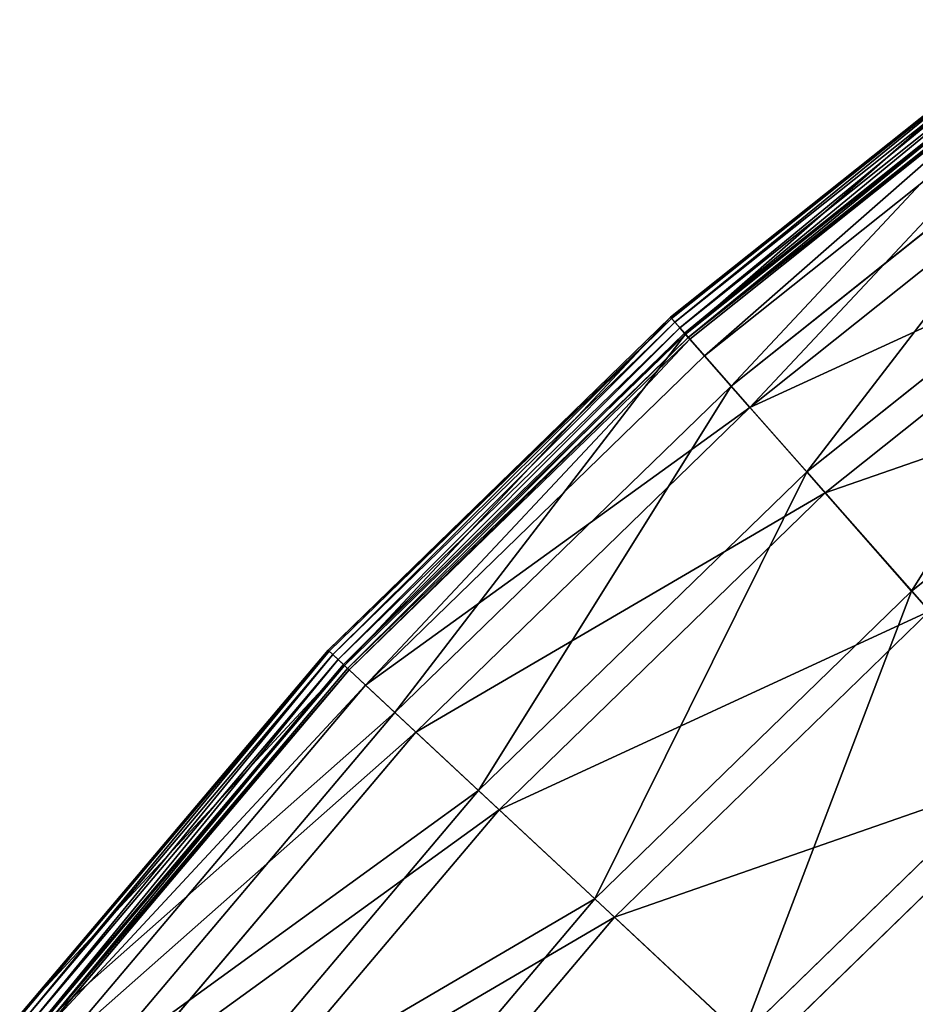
# Model space of a CAD drawing. Extents: x 0 to 335, y 0 to 335.
# Tile 14 of 101: x 34 to 65, y 269 to 303. Entities that reach past the tile are written whole.
import ezdxf

# ---------------------------------------------------------------- set-up
doc = ezdxf.new("R2010")
doc.units = 0
doc.layers.get('0').update_dxf_attribs({"color": 13, "linetype": 'CONTINUOUS'})

# ---------------------------------------------------------------- blocks, each defined once
blk = doc.blocks.new('GROUP_6')
for p, q in [((69.592, 303.347, 0.499), (56.738, 293.106, 0.499)), ((69.624, 303.303, 0.246), (56.774, 293.065, 0.246)), ((69.726, 303.162, 0.055), (56.889, 292.934, 0.055)), ((69.87, 302.961, -0.025), (57.052, 292.749, -0.025)), ((57.22, 292.559, 0.03), (70.018, 302.756, 0.03)), ((57.248, 292.527, 16.173), (70.043, 302.722, 16.173)), ((57.347, 292.415, 0.204), (70.13, 302.6, 0.204)), ((70.176, 302.536, 0.45), (57.399, 292.355, 0.45)), ((70.625, 301.912, 16.074), (57.907, 291.779, 16.074)), ((58.819, 290.742, 32.19), (71.432, 300.791, 32.19)), ((72.006, 299.993, 31.994), (59.469, 290.004, 31.994)), ((61.422, 287.785, 47.897), (73.732, 297.593, 47.897)), ((74.293, 296.814, 47.606), (62.056, 287.065, 47.606)), ((56.738, 293.106, 0.499), (44.95, 281.654, 0.499)), ((57.248, 292.527, 16.173), (56.738, 293.106, 0.499)), ((56.774, 293.065, 0.246), (56.738, 293.106, 0.499)), ((65.031, 283.686, 63.143), (76.922, 293.16, 63.143)), ((56.774, 293.065, 0.246), (44.99, 281.617, 0.246)), ((56.889, 292.934, 0.055), (45.117, 281.498, 0.055)), ((57.052, 292.749, -0.025), (45.297, 281.33, -0.025)), ((56.889, 292.934, 0.055), (56.774, 293.065, 0.246)), ((57.052, 292.749, -0.025), (56.889, 292.934, 0.055)), ((57.22, 292.559, 0.03), (57.052, 292.749, -0.025)), ((45.483, 281.157, 0.03), (57.22, 292.559, 0.03)), ((45.513, 281.128, 16.173), (57.248, 292.527, 16.173)), ((45.623, 281.026, 0.204), (57.347, 292.415, 0.204)), ((57.347, 292.415, 0.204), (57.22, 292.559, 0.03)), ((58.819, 290.742, 32.19), (57.248, 292.527, 16.173)), ((57.399, 292.355, 0.45), (57.347, 292.415, 0.204)), ((57.399, 292.355, 0.45), (45.681, 280.972, 0.45)), ((57.907, 291.779, 16.074), (57.399, 292.355, 0.45)), ((57.907, 291.779, 16.074), (46.243, 280.447, 16.074)), ((59.469, 290.004, 31.994), (57.907, 291.779, 16.074)), ((47.253, 279.505, 32.19), (58.819, 290.742, 32.19)), ((61.422, 287.785, 47.897), (58.819, 290.742, 32.19)), ((59.469, 290.004, 31.994), (47.971, 278.834, 31.994)), ((62.056, 287.065, 47.606), (59.469, 290.004, 31.994)), ((50.133, 276.818, 47.897), (61.422, 287.785, 47.897)), ((65.031, 283.686, 63.143), (61.422, 287.785, 47.897)), ((62.056, 287.065, 47.606), (50.834, 276.163, 47.606)), ((65.643, 282.991, 62.759), (62.056, 287.065, 47.606)), ((54.126, 273.092, 63.143), (65.031, 283.686, 63.143)), ((69.611, 278.483, 77.78), (65.031, 283.686, 63.143)), ((65.643, 282.991, 62.759), (54.803, 272.46, 62.759)), ((44.95, 281.654, 0.499), (34.34, 269.102, 0.499)), ((44.99, 281.617, 0.246), (34.384, 269.068, 0.246)), ((44.95, 281.654, 0.499), (45.513, 281.128, 16.173)), ((44.99, 281.617, 0.246), (44.95, 281.654, 0.499)), ((45.117, 281.498, 0.055), (44.99, 281.617, 0.246)), ((45.117, 281.498, 0.055), (34.522, 268.963, 0.055)), ((45.297, 281.33, -0.025), (34.718, 268.813, -0.025)), ((45.297, 281.33, -0.025), (45.117, 281.498, 0.055)), ((45.483, 281.157, 0.03), (45.297, 281.33, -0.025)), ((34.919, 268.659, 0.03), (45.483, 281.157, 0.03)), ((34.953, 268.633, 16.173), (45.513, 281.128, 16.173)), ((35.072, 268.542, 0.204), (45.623, 281.026, 0.204)), ((45.681, 280.972, 0.45), (35.135, 268.494, 0.45)), ((45.623, 281.026, 0.204), (45.483, 281.157, 0.03)), ((45.513, 281.128, 16.173), (47.253, 279.505, 32.19)), ((45.681, 280.972, 0.45), (45.623, 281.026, 0.204)), ((46.243, 280.447, 16.074), (45.681, 280.972, 0.45)), ((46.243, 280.447, 16.074), (35.746, 268.028, 16.074)), ((47.971, 278.834, 31.994), (46.243, 280.447, 16.074)), ((36.843, 267.189, 32.19), (47.253, 279.505, 32.19)), ((47.253, 279.505, 32.19), (50.133, 276.818, 47.897)), ((47.971, 278.834, 31.994), (37.624, 266.592, 31.994)), ((50.834, 276.163, 47.606), (47.971, 278.834, 31.994)), ((59.194, 268.363, 77.78), (69.611, 278.483, 77.78)), ((70.195, 277.82, 77.308), (59.84, 267.76, 77.308)), ((39.973, 264.797, 47.897), (50.133, 276.818, 47.897)), ((50.133, 276.818, 47.897), (54.126, 273.092, 63.143)), ((50.834, 276.163, 47.606), (40.735, 264.214, 47.606)), ((54.803, 272.46, 62.759), (50.834, 276.163, 47.606)), ((44.312, 261.48, 63.143), (54.126, 273.092, 63.143)), ((54.126, 273.092, 63.143), (59.194, 268.363, 77.78)), ((54.803, 272.46, 62.759), (45.047, 260.918, 62.759)), ((59.84, 267.76, 77.308), (54.803, 272.46, 62.759))]:
    blk.add_line(p, q)
mesh = blk.add_polyface()
corners = [(57.248, 292.527, 16.173), (69.592, 303.347, 0.499), (56.738, 293.106, 0.499), (70.043, 302.722, 16.173)]
mesh.append_faces([[corners[k] for k in face] for face in [(0, 1, 2), (1, 0, 3)]], dxfattribs={"vtx0": -1})
mesh = blk.add_polyface()
corners = [(56.738, 293.106, 0.499), (69.624, 303.303, 0.246), (56.774, 293.065, 0.246), (69.592, 303.347, 0.499)]
mesh.append_faces([[corners[k] for k in face] for face in [(0, 1, 2), (1, 0, 3)]], dxfattribs={"vtx0": -1})
mesh = blk.add_polyface()
corners = [(69.624, 303.303, 0.246), (56.889, 292.934, 0.055), (56.774, 293.065, 0.246), (69.726, 303.162, 0.055)]
mesh.append_faces([[corners[k] for k in face] for face in [(0, 1, 2), (1, 0, 3)]], dxfattribs={"vtx0": -1})
mesh = blk.add_polyface()
corners = [(69.726, 303.162, 0.055), (57.052, 292.749, -0.025), (56.889, 292.934, 0.055), (69.87, 302.961, -0.025)]
mesh.append_faces([[corners[k] for k in face] for face in [(0, 1, 2), (1, 0, 3)]], dxfattribs={"vtx0": -1})
mesh = blk.add_polyface()
corners = [(69.87, 302.961, -0.025), (57.22, 292.559, 0.03), (57.052, 292.749, -0.025), (70.018, 302.756, 0.03)]
mesh.append_faces([[corners[k] for k in face] for face in [(0, 1, 2), (1, 0, 3)]], dxfattribs={"vtx0": -1})
mesh = blk.add_polyface()
corners = [(70.018, 302.756, 0.03), (57.347, 292.415, 0.204), (57.22, 292.559, 0.03), (70.13, 302.6, 0.204)]
mesh.append_faces([[corners[k] for k in face] for face in [(0, 1, 2), (1, 0, 3)]], dxfattribs={"vtx0": -1})
mesh = blk.add_polyface()
corners = [(58.819, 290.742, 32.19), (70.043, 302.722, 16.173), (57.248, 292.527, 16.173), (71.432, 300.791, 32.19)]
mesh.append_faces([[corners[k] for k in face] for face in [(0, 1, 2), (1, 0, 3)]], dxfattribs={"vtx0": -1})
mesh = blk.add_polyface()
corners = [(70.176, 302.536, 0.45), (57.347, 292.415, 0.204), (70.13, 302.6, 0.204), (57.399, 292.355, 0.45)]
mesh.append_faces([[corners[k] for k in face] for face in [(0, 1, 2), (1, 0, 3)]], dxfattribs={"vtx0": -1})
mesh = blk.add_polyface()
corners = [(70.176, 302.536, 0.45), (57.907, 291.779, 16.074), (57.399, 292.355, 0.45), (70.625, 301.912, 16.074)]
mesh.append_faces([[corners[k] for k in face] for face in [(0, 1, 2), (1, 0, 3)]], dxfattribs={"vtx0": -1})
mesh = blk.add_polyface()
corners = [(70.625, 301.912, 16.074), (59.469, 290.004, 31.994), (57.907, 291.779, 16.074), (72.006, 299.993, 31.994)]
mesh.append_faces([[corners[k] for k in face] for face in [(0, 1, 2), (1, 0, 3)]], dxfattribs={"vtx0": -1})
mesh = blk.add_polyface()
corners = [(61.422, 287.785, 47.897), (71.432, 300.791, 32.19), (58.819, 290.742, 32.19), (73.732, 297.593, 47.897)]
mesh.append_faces([[corners[k] for k in face] for face in [(0, 1, 2), (1, 0, 3)]], dxfattribs={"vtx0": -1})
mesh = blk.add_polyface()
corners = [(74.293, 296.814, 47.606), (59.469, 290.004, 31.994), (72.006, 299.993, 31.994), (62.056, 287.065, 47.606)]
mesh.append_faces([[corners[k] for k in face] for face in [(0, 1, 2), (1, 0, 3)]], dxfattribs={"vtx0": -1})
mesh = blk.add_polyface()
corners = [(65.031, 283.686, 63.143), (73.732, 297.593, 47.897), (61.422, 287.785, 47.897), (76.922, 293.16, 63.143)]
mesh.append_faces([[corners[k] for k in face] for face in [(0, 1, 2), (1, 0, 3)]], dxfattribs={"vtx0": -1})
mesh = blk.add_polyface()
corners = [(77.463, 292.408, 62.759), (62.056, 287.065, 47.606), (74.293, 296.814, 47.606), (65.643, 282.991, 62.759)]
mesh.append_faces([[corners[k] for k in face] for face in [(0, 1, 2), (1, 0, 3)]], dxfattribs={"vtx0": -1})
mesh = blk.add_polyface()
corners = [(45.513, 281.128, 16.173), (56.738, 293.106, 0.499), (44.95, 281.654, 0.499), (57.248, 292.527, 16.173)]
mesh.append_faces([[corners[k] for k in face] for face in [(0, 1, 2), (1, 0, 3)]], dxfattribs={"vtx0": -1})
mesh = blk.add_polyface()
corners = [(44.95, 281.654, 0.499), (56.774, 293.065, 0.246), (44.99, 281.617, 0.246), (56.738, 293.106, 0.499)]
mesh.append_faces([[corners[k] for k in face] for face in [(0, 1, 2), (1, 0, 3)]], dxfattribs={"vtx0": -1})
mesh = blk.add_polyface()
corners = [(69.611, 278.483, 77.78), (76.922, 293.16, 63.143), (65.031, 283.686, 63.143), (80.97, 287.533, 77.78)]
mesh.append_faces([[corners[k] for k in face] for face in [(0, 1, 2), (1, 0, 3)]], dxfattribs={"vtx0": -1})
mesh = blk.add_polyface()
corners = [(56.774, 293.065, 0.246), (45.117, 281.498, 0.055), (44.99, 281.617, 0.246), (56.889, 292.934, 0.055)]
mesh.append_faces([[corners[k] for k in face] for face in [(0, 1, 2), (1, 0, 3)]], dxfattribs={"vtx0": -1})
mesh = blk.add_polyface()
corners = [(56.889, 292.934, 0.055), (45.297, 281.33, -0.025), (45.117, 281.498, 0.055), (57.052, 292.749, -0.025)]
mesh.append_faces([[corners[k] for k in face] for face in [(0, 1, 2), (1, 0, 3)]], dxfattribs={"vtx0": -1})
mesh = blk.add_polyface()
corners = [(57.052, 292.749, -0.025), (45.483, 281.157, 0.03), (45.297, 281.33, -0.025), (57.22, 292.559, 0.03)]
mesh.append_faces([[corners[k] for k in face] for face in [(0, 1, 2), (1, 0, 3)]], dxfattribs={"vtx0": -1})
mesh = blk.add_polyface()
corners = [(57.22, 292.559, 0.03), (45.623, 281.026, 0.204), (45.483, 281.157, 0.03), (57.347, 292.415, 0.204)]
mesh.append_faces([[corners[k] for k in face] for face in [(0, 1, 2), (1, 0, 3)]], dxfattribs={"vtx0": -1})
mesh = blk.add_polyface()
corners = [(47.253, 279.505, 32.19), (57.248, 292.527, 16.173), (45.513, 281.128, 16.173), (58.819, 290.742, 32.19)]
mesh.append_faces([[corners[k] for k in face] for face in [(0, 1, 2), (1, 0, 3)]], dxfattribs={"vtx0": -1})
mesh = blk.add_polyface()
corners = [(57.347, 292.415, 0.204), (45.681, 280.972, 0.45), (45.623, 281.026, 0.204), (57.399, 292.355, 0.45)]
mesh.append_faces([[corners[k] for k in face] for face in [(0, 1, 2), (1, 0, 3)]], dxfattribs={"vtx0": -1})
mesh = blk.add_polyface()
corners = [(57.399, 292.355, 0.45), (46.243, 280.447, 16.074), (45.681, 280.972, 0.45), (57.907, 291.779, 16.074)]
mesh.append_faces([[corners[k] for k in face] for face in [(0, 1, 2), (1, 0, 3)]], dxfattribs={"vtx0": -1})
mesh = blk.add_polyface()
corners = [(59.469, 290.004, 31.994), (46.243, 280.447, 16.074), (57.907, 291.779, 16.074), (47.971, 278.834, 31.994)]
mesh.append_faces([[corners[k] for k in face] for face in [(0, 1, 2), (1, 0, 3)]], dxfattribs={"vtx0": -1})
mesh = blk.add_polyface()
corners = [(50.133, 276.818, 47.897), (58.819, 290.742, 32.19), (47.253, 279.505, 32.19), (61.422, 287.785, 47.897)]
mesh.append_faces([[corners[k] for k in face] for face in [(0, 1, 2), (1, 0, 3)]], dxfattribs={"vtx0": -1})
mesh = blk.add_polyface()
corners = [(62.056, 287.065, 47.606), (47.971, 278.834, 31.994), (59.469, 290.004, 31.994), (50.834, 276.163, 47.606)]
mesh.append_faces([[corners[k] for k in face] for face in [(0, 1, 2), (1, 0, 3)]], dxfattribs={"vtx0": -1})
mesh = blk.add_polyface()
corners = [(54.126, 273.092, 63.143), (61.422, 287.785, 47.897), (50.133, 276.818, 47.897), (65.031, 283.686, 63.143)]
mesh.append_faces([[corners[k] for k in face] for face in [(0, 1, 2), (1, 0, 3)]], dxfattribs={"vtx0": -1})
mesh = blk.add_polyface()
corners = [(65.643, 282.991, 62.759), (50.834, 276.163, 47.606), (62.056, 287.065, 47.606), (54.803, 272.46, 62.759)]
mesh.append_faces([[corners[k] for k in face] for face in [(0, 1, 2), (1, 0, 3)]], dxfattribs={"vtx0": -1})
mesh = blk.add_polyface()
corners = [(59.194, 268.363, 77.78), (65.031, 283.686, 63.143), (54.126, 273.092, 63.143), (69.611, 278.483, 77.78)]
mesh.append_faces([[corners[k] for k in face] for face in [(0, 1, 2), (1, 0, 3)]], dxfattribs={"vtx0": -1})
mesh = blk.add_polyface()
corners = [(70.195, 277.82, 77.308), (54.803, 272.46, 62.759), (65.643, 282.991, 62.759), (59.84, 267.76, 77.308)]
mesh.append_faces([[corners[k] for k in face] for face in [(0, 1, 2), (1, 0, 3)]], dxfattribs={"vtx0": -1})
mesh = blk.add_polyface()
corners = [(45.513, 281.128, 16.173), (34.34, 269.102, 0.499), (34.953, 268.633, 16.173), (44.95, 281.654, 0.499)]
mesh.append_faces([[corners[k] for k in face] for face in [(0, 1, 2), (1, 0, 3)]], dxfattribs={"vtx0": -1})
mesh = blk.add_polyface()
corners = [(34.34, 269.102, 0.499), (44.99, 281.617, 0.246), (34.384, 269.068, 0.246), (44.95, 281.654, 0.499)]
mesh.append_faces([[corners[k] for k in face] for face in [(0, 1, 2), (1, 0, 3)]], dxfattribs={"vtx0": -1})
mesh = blk.add_polyface()
corners = [(34.522, 268.963, 0.055), (44.99, 281.617, 0.246), (34.384, 269.068, 0.246), (45.117, 281.498, 0.055)]
mesh.append_faces([[corners[k] for k in face] for face in [(0, 1, 2), (1, 0, 3)]], dxfattribs={"vtx0": -1})
mesh = blk.add_polyface()
corners = [(34.718, 268.813, -0.025), (45.117, 281.498, 0.055), (34.522, 268.963, 0.055), (45.297, 281.33, -0.025)]
mesh.append_faces([[corners[k] for k in face] for face in [(0, 1, 2), (1, 0, 3)]], dxfattribs={"vtx0": -1})
mesh = blk.add_polyface()
corners = [(34.919, 268.659, 0.03), (45.297, 281.33, -0.025), (34.718, 268.813, -0.025), (45.483, 281.157, 0.03)]
mesh.append_faces([[corners[k] for k in face] for face in [(0, 1, 2), (1, 0, 3)]], dxfattribs={"vtx0": -1})
mesh = blk.add_polyface()
corners = [(45.483, 281.157, 0.03), (35.072, 268.542, 0.204), (34.919, 268.659, 0.03), (45.623, 281.026, 0.204)]
mesh.append_faces([[corners[k] for k in face] for face in [(0, 1, 2), (1, 0, 3)]], dxfattribs={"vtx0": -1})
mesh = blk.add_polyface()
corners = [(47.253, 279.505, 32.19), (34.953, 268.633, 16.173), (36.843, 267.189, 32.19), (45.513, 281.128, 16.173)]
mesh.append_faces([[corners[k] for k in face] for face in [(0, 1, 2), (1, 0, 3)]], dxfattribs={"vtx0": -1})
mesh = blk.add_polyface()
corners = [(35.072, 268.542, 0.204), (45.681, 280.972, 0.45), (35.135, 268.494, 0.45), (45.623, 281.026, 0.204)]
mesh.append_faces([[corners[k] for k in face] for face in [(0, 1, 2), (1, 0, 3)]], dxfattribs={"vtx0": -1})
mesh = blk.add_polyface()
corners = [(35.135, 268.494, 0.45), (46.243, 280.447, 16.074), (35.746, 268.028, 16.074), (45.681, 280.972, 0.45)]
mesh.append_faces([[corners[k] for k in face] for face in [(0, 1, 2), (1, 0, 3)]], dxfattribs={"vtx0": -1})
mesh = blk.add_polyface()
corners = [(35.746, 268.028, 16.074), (47.971, 278.834, 31.994), (37.624, 266.592, 31.994), (46.243, 280.447, 16.074)]
mesh.append_faces([[corners[k] for k in face] for face in [(0, 1, 2), (1, 0, 3)]], dxfattribs={"vtx0": -1})
mesh = blk.add_polyface()
corners = [(50.133, 276.818, 47.897), (36.843, 267.189, 32.19), (39.973, 264.797, 47.897), (47.253, 279.505, 32.19)]
mesh.append_faces([[corners[k] for k in face] for face in [(0, 1, 2), (1, 0, 3)]], dxfattribs={"vtx0": -1})
mesh = blk.add_polyface()
corners = [(37.624, 266.592, 31.994), (50.834, 276.163, 47.606), (40.735, 264.214, 47.606), (47.971, 278.834, 31.994)]
mesh.append_faces([[corners[k] for k in face] for face in [(0, 1, 2), (1, 0, 3)]], dxfattribs={"vtx0": -1})
mesh = blk.add_polyface()
corners = [(65.288, 262.677, 91.669), (69.611, 278.483, 77.78), (59.194, 268.363, 77.78), (75.118, 272.227, 91.669)]
mesh.append_faces([[corners[k] for k in face] for face in [(0, 1, 2), (1, 0, 3)]], dxfattribs={"vtx0": -1})
mesh = blk.add_polyface()
corners = [(75.669, 271.602, 91.112), (59.84, 267.76, 77.308), (70.195, 277.82, 77.308), (65.897, 262.109, 91.112)]
mesh.append_faces([[corners[k] for k in face] for face in [(0, 1, 2), (1, 0, 3)]], dxfattribs={"vtx0": -1})
mesh = blk.add_polyface()
corners = [(54.126, 273.092, 63.143), (39.973, 264.797, 47.897), (44.312, 261.48, 63.143), (50.133, 276.818, 47.897)]
mesh.append_faces([[corners[k] for k in face] for face in [(0, 1, 2), (1, 0, 3)]], dxfattribs={"vtx0": -1})
mesh = blk.add_polyface()
corners = [(40.735, 264.214, 47.606), (54.803, 272.46, 62.759), (45.047, 260.918, 62.759), (50.834, 276.163, 47.606)]
mesh.append_faces([[corners[k] for k in face] for face in [(0, 1, 2), (1, 0, 3)]], dxfattribs={"vtx0": -1})
mesh = blk.add_polyface()
corners = [(59.194, 268.363, 77.78), (44.312, 261.48, 63.143), (49.819, 257.271, 77.78), (54.126, 273.092, 63.143)]
mesh.append_faces([[corners[k] for k in face] for face in [(0, 1, 2), (1, 0, 3)]], dxfattribs={"vtx0": -1})
mesh = blk.add_polyface()
corners = [(45.047, 260.918, 62.759), (59.84, 267.76, 77.308), (50.521, 256.734, 77.308), (54.803, 272.46, 62.759)]
mesh.append_faces([[corners[k] for k in face] for face in [(0, 1, 2), (1, 0, 3)]], dxfattribs={"vtx0": -1})
blk = doc.blocks.new('GROUP_1')
blk.add_blockref('GROUP_6', (0, 0))

msp = doc.modelspace()

# ---------------------------------------------------------------- block references
msp.add_blockref('GROUP_1', (0, 0))

doc.saveas('drawing.dxf')
